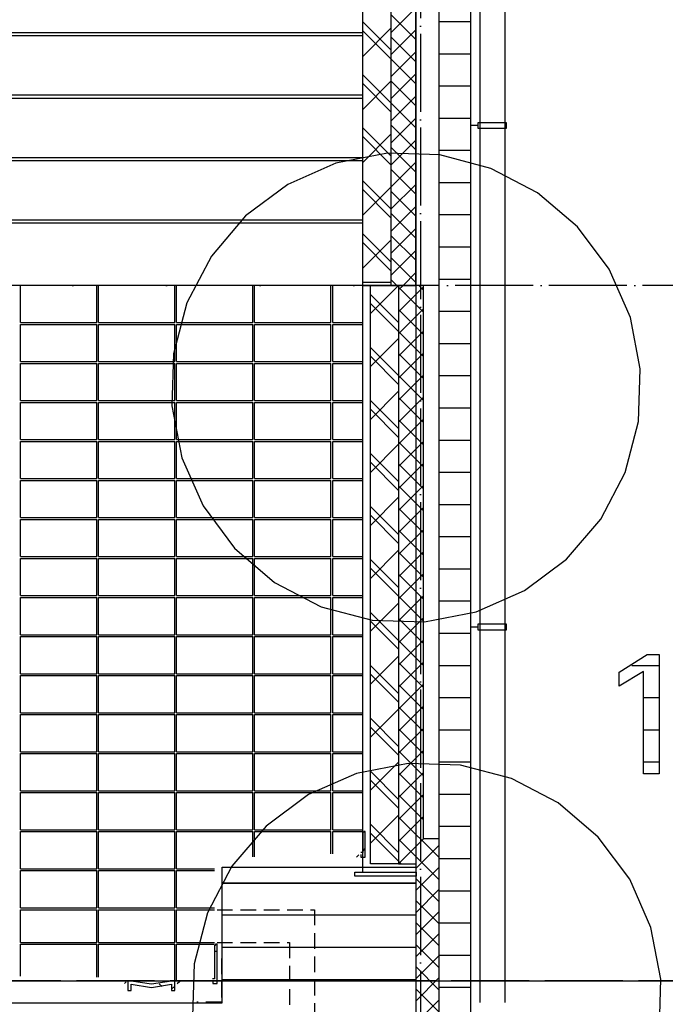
# Model space of a CAD drawing. Extents: x -34050 to 15826, y -13300 to 25096.
# Tile 33 of 40: x -5864 to -3795, y 12584 to 15738. Entities that reach past the tile are written whole.
import ezdxf

# ---------------------------------------------------------------- set-up
doc = ezdxf.new("R2010")
doc.units = 0
doc.header["$MEASUREMENT"] = 0
doc.linetypes.add('DASHDOT', pattern=[300, 250, -25, 0, -25])
doc.linetypes.add('DASHED', pattern=[75, 50, -25])
for name, color, linetype in [('LAYER01', 7, 'CONTINUOUS'), ('LAYER05', 7, 'CONTINUOUS'), ('LAYER31', 3, 'CONTINUOUS')]:
    doc.layers.add(name, color=color, linetype=linetype)

msp = doc.modelspace()

# ---------------------------------------------------------------- linework, layer by layer
at = {"layer": 'LAYER01', "color": 1, "linetype": 'DASHDOT'}
for p, q in [((-4579.93815, 24695.813), (-4579.93815, 9165.7509)), ((-3318.25105, 14887.2177), (-32164.3738, 14887.2177)), ((-2731.0011, 12659.21785), (-31480.43825, 12659.21785))]:
    msp.add_line(p, q, dxfattribs=at)
at = {"layer": 'LAYER01', "color": 1, "linetype": 'Continuous'}
for p, q in [((-4389.93645, 19117.87415), (-4389.93645, 12589.87655)), ((-4309.9369, 19117.87415), (-4309.9369, 12589.87655)), ((-4764.93835, 13006.8756), (-4764.93835, 17399.62465)), ((-4593.9369, 13006.8756), (-4593.9369, 17399.62465)), ((-4674.9386, 16548.62825), (-4674.9386, 14887.2177)), ((-4594.93675, 14887.2177), (-4594.93675, 16553.5614)), ((-4394.9379, 15399.31335), (-4419.93635, 15399.31335)), ((-4394.9379, 15389.3112), (-4394.9379, 15409.3109)), ((-4394.9379, 15409.3109), (-4304.93815, 15409.3109)), ((-4304.93815, 15409.3109), (-4304.93815, 15389.3112)), ((-4304.93815, 15389.3112), (-4394.9379, 15389.3112)), ((-4764.93835, 14887.2177), (-7790.9378, 14887.2177)), ((-4674.9386, 14887.2177), (-4594.93675, 14887.2177)), ((-4569.9379, 14887.2177), (-4649.93745, 14887.2177)), ((-4649.93745, 14887.2177), (-4649.93745, 13034.2224)), ((-4569.9379, 13114.2212), (-4569.9379, 14887.2177)), ((-4394.9379, 13792.5308), (-4419.93635, 13792.5308)), ((-4394.9379, 13782.53325), (-4394.9379, 13802.53295)), ((-4394.9379, 13802.53295), (-4304.93815, 13802.53295)), ((-4304.93815, 13802.53295), (-4304.93815, 13782.53325)), ((-4304.93815, 13782.53325), (-4394.9379, 13782.53325)), ((-4764.93835, 13134.2209), (-4764.93835, 13069.87455)), ((-4756.9378, 13137.22075), (-4761.93655, 13137.22075)), ((-4761.93655, 13137.22075), (-4761.93655, 13134.2209)), ((-4756.9378, 13055.8777), (-4756.9378, 13137.22075)), ((-4519.9383, 13114.2212), (-4569.9379, 13114.2212)), ((-4519.9383, 12034.21705), (-4519.9383, 13114.2212)), ((-4784.6981, 13055.3879), (-4777.41735, 13062.66325)), ((-4764.93835, 13069.87455), (-4770.9366, 13069.87455)), ((-4770.813, 13063.87635), (-4770.813, 13055.8777)), ((-4764.94065, 13075.14495), (-4756.9351, 13083.1482)), ((-4764.93835, 13069.87455), (-4764.93835, 13069.87455)), ((-4770.813, 13055.8777), (-4756.9378, 13055.8777)), ((-4649.93745, 13034.2224), (-4594.93675, 13034.2224)), ((-4594.93675, 13034.2224), (-4594.93675, 12034.21705)), ((-5214.93835, 12972.2183), (-5214.93835, 13023.2193)), ((-5214.93835, 13023.2193), (-4594.93675, 13023.2193)), ((-4789.93685, 13006.8756), (-4593.9369, 13006.8756)), ((-4789.93685, 12994.87305), (-4789.93685, 13006.8756)), ((-4594.93675, 13023.2193), (-4594.93675, 12972.2183)), ((-4593.9369, 13006.8756), (-4593.9369, 12994.87305)), ((-4594.93675, 12972.2183), (-5214.93835, 12972.2183)), ((-4593.9369, 12994.87305), (-4789.93685, 12994.87305)), ((-5239.93685, 12769.8555), (-5233.5697, 12776.21765)), ((-5231.93625, 12776.21765), (-5236.9377, 12776.21765)), ((-5236.9377, 12776.21765), (-5236.9377, 12773.21855)), ((-5231.93625, 12651.21995), (-5231.93625, 12776.21765)), ((-5239.93685, 12773.21855), (-5239.93685, 12665.2214)), ((-22684.2499, 12659.21785), (-1538.2509, 12659.21785)), ((-5528.8471, 12650.64925), (-5523.39895, 12656.0974)), ((-5507.24905, 12658.2176), (-5517.2489, 12658.2176)), ((-5517.2489, 12658.2176), (-5517.2489, 12628.22035)), ((-5442.2508, 12648.2155), (-5507.1354, 12658.18255)), ((-5377.2499, 12658.2176), (-5442.2508, 12648.2155)), ((-5408.1688, 12641.09575), (-5416.8358, 12649.7658)), ((-5367.25005, 12658.2176), (-5377.2499, 12658.2176)), ((-5367.25005, 12628.22035), (-5367.25005, 12658.2176)), ((-5359.52455, 12650.2655), (-5351.4511, 12658.33895)), ((-5239.93685, 12665.2214), (-5245.93775, 12665.2214)), ((-5245.81145, 12659.21785), (-5245.81145, 12651.21995)), ((-5245.81145, 12651.21995), (-5231.93625, 12651.21995)), ((-5239.93685, 12665.2214), (-5239.93685, 12665.2214)), ((-5517.2489, 12628.22035), (-5507.24905, 12628.22035)), ((-5507.24905, 12628.22035), (-5507.24905, 12648.22005)), ((-5507.24905, 12648.22005), (-5442.2508, 12638.22325)), ((-5442.2508, 12638.22325), (-5377.36855, 12648.18495)), ((-5377.2526, 12632.53785), (-5367.25005, 12642.54)), ((-5377.2499, 12648.22005), (-5377.2499, 12628.22035)), ((-5377.2499, 12628.22035), (-5367.25005, 12628.22035))]:
    msp.add_line(p, q, dxfattribs=at)
at = {"layer": 'LAYER01', "color": 3, "linetype": 'Continuous'}
for p, q in [((-4519.9383, 12114.2166), (-4519.9383, 16502.22015)), ((-4419.93635, 16502.22015), (-4419.93635, 12114.2166)), ((-4764.93835, 14896.87805), (-4764.93835, 16487.21925)), ((-4674.9386, 16487.21925), (-4674.9386, 14896.87805)), ((-4674.9386, 14896.87805), (-4764.93835, 14896.87805)), ((-4739.9372, 13034.2224), (-4739.9372, 14887.2177)), ((-4739.9372, 14887.2177), (-4649.93745, 14887.2177)), ((-4649.93745, 14887.2177), (-4649.93745, 13034.2224)), ((-4764.93835, 13134.2209), (-4764.93835, 13069.87455)), ((-4756.9378, 13137.22075), (-4761.93655, 13137.22075)), ((-4761.93655, 13137.22075), (-4761.93655, 13134.2209)), ((-4756.9378, 13055.8777), (-4756.9378, 13137.22075)), ((-4764.93835, 13069.87455), (-4770.9366, 13069.87455)), ((-4770.813, 13063.87635), (-4770.813, 13055.8777)), ((-4764.93835, 13069.87455), (-4764.93835, 13069.87455)), ((-4770.813, 13055.8777), (-4756.9378, 13055.8777)), ((-4649.93745, 13034.2224), (-4739.9372, 13034.2224)), ((-5214.93835, 12589.22045), (-5214.93835, 12972.2183)), ((-5214.93835, 12972.2183), (-4594.93675, 12972.2183)), ((-5214.93835, 12589.22045), (-5214.93835, 12972.2183)), ((-5214.93835, 12972.2183), (-4594.93675, 12972.2183)), ((-4594.93675, 12972.2183), (-4594.93675, 12034.21705)), ((-4594.93675, 12972.2183), (-4594.93675, 12589.22045)), ((-5231.93625, 12776.21765), (-5236.9377, 12776.21765)), ((-5236.9377, 12776.21765), (-5236.9377, 12773.21855)), ((-5231.93625, 12651.21995), (-5231.93625, 12776.21765)), ((-5239.93685, 12773.21855), (-5239.93685, 12665.2214)), ((-5239.93685, 12665.2214), (-5245.93775, 12665.2214)), ((-5245.81145, 12659.21785), (-5245.81145, 12651.21995)), ((-5245.81145, 12651.21995), (-5231.93625, 12651.21995)), ((-5239.93685, 12665.2214), (-5239.93685, 12665.2214)), ((-7699.9382, 12589.22045), (-5214.93835, 12589.22045))]:
    msp.add_line(p, q, dxfattribs=at)
at = {"layer": 'LAYER01', "color": 5, "linetype": 'Continuous'}
for p, q in [((-4674.9386, 15696.5744), (-4594.9341, 15776.5793)), ((-4594.9341, 15674.55595), (-4674.9386, 15754.55935)), ((-4674.9386, 15641.42305), (-4764.93835, 15731.41935)), ((-4764.9357, 15620.7306), (-4674.9386, 15710.72845)), ((-7790.9378, 15697.22135), (-4764.93835, 15697.22135)), ((-7790.9378, 15687.21925), (-4764.93835, 15687.21925)), ((-4674.9386, 15613.1363), (-4764.93835, 15703.13415)), ((-4674.9386, 15625.8667), (-4594.93675, 15705.8655)), ((-4594.9341, 15603.84675), (-4674.9386, 15683.8516)), ((-4674.9386, 15555.15745), (-4594.9341, 15635.15625)), ((-4594.9341, 15533.13295), (-4674.9386, 15613.1363)), ((-4674.94125, 15471.71325), (-4764.93835, 15561.7157)), ((-4674.9386, 15484.44365), (-4594.93675, 15564.447)), ((-4674.94125, 15443.4326), (-4764.93835, 15533.4305)), ((-4764.9357, 15451.0269), (-4674.9386, 15541.0248)), ((-4594.9341, 15462.4237), (-4674.9386, 15542.4286)), ((-7790.9378, 15497.2168), (-4764.93835, 15497.2168)), ((-4674.9386, 15413.73445), (-4594.9341, 15493.7378)), ((-7790.9378, 15487.21925), (-4764.93835, 15487.21925)), ((-4594.9341, 15391.7145), (-4674.9386, 15471.71325)), ((-4674.9386, 15343.0191), (-4594.9341, 15423.024)), ((-4594.9341, 15321.00065), (-4674.9386, 15401.00555)), ((-4674.94125, 15302.0096), (-4764.93835, 15392.00745)), ((-4764.93835, 15281.31865), (-4674.9386, 15371.3211)), ((-4674.9386, 15273.72435), (-4764.93835, 15363.72225)), ((-4594.9341, 15250.29145), (-4674.9386, 15330.29635)), ((-4674.9363, 15272.3114), (-4594.93675, 15352.31475)), ((-7790.9378, 15297.2183), (-4764.93835, 15297.2183)), ((-7790.9378, 15287.22075), (-4764.93835, 15287.22075)), ((-4674.9386, 15201.60215), (-4594.9341, 15281.60705)), ((-4594.9341, 15179.5822), (-4674.9386, 15259.581)), ((-4674.94125, 15132.3059), (-4764.93835, 15222.30375)), ((-4674.9363, 15130.89295), (-4594.93675, 15210.8917)), ((-4764.93835, 15111.615), (-4674.9386, 15201.61135)), ((-4674.94125, 15104.0207), (-4764.93835, 15194.01855)), ((-4594.9341, 15108.8684), (-4674.9386, 15188.8733)), ((-4674.9386, 15060.17915), (-4594.9341, 15140.184)), ((-4594.9341, 15038.1592), (-4674.9386, 15118.16405)), ((-7790.9378, 15097.21985), (-4764.93835, 15097.21985)), ((-7790.9378, 15087.2177), (-4764.93835, 15087.2177)), ((-4674.94125, 14962.59765), (-4764.93835, 15052.5955)), ((-4594.9341, 14967.44995), (-4674.9386, 15047.45025)), ((-4674.9363, 14989.4699), (-4594.93675, 15069.4687)), ((-4764.93835, 14941.90675), (-4674.9386, 15031.90765)), ((-4674.94125, 14934.317), (-4764.93835, 15024.3149)), ((-4674.9386, 14918.7607), (-4594.9341, 14998.75945)), ((-4594.9341, 14896.73615), (-4674.9386, 14976.74105)), ((-4635.767, 14887.2177), (-4594.93675, 14928.05175)), ((-4764.93835, 14897.22135), (-4674.9386, 14897.22135)), ((-4656.12795, 14887.2177), (-4674.9386, 14906.0318)), ((-5861.25105, 14768.219), (-5861.25105, 14887.2177)), ((-5617.2512, 14768.219), (-5617.2512, 14887.2177)), ((-5611.2499, 14768.219), (-5611.2499, 14887.2177)), ((-5367.25005, 14768.219), (-5367.25005, 14887.2177)), ((-5361.2488, 14768.219), (-5361.2488, 14887.2177)), ((-5117.2489, 14768.219), (-5117.2489, 14887.2177)), ((-5111.2503, 14768.219), (-5111.2503, 14887.2177)), ((-4867.25005, 14768.219), (-4867.25005, 14887.2177)), ((-4861.24915, 14768.219), (-4861.24915, 14887.2177)), ((-4764.93835, 14887.2177), (-4674.9386, 14887.2177)), ((-4739.9395, 14797.20155), (-4649.93745, 14887.20245)), ((-4649.93745, 14767.89095), (-4739.9372, 14857.89185)), ((-4649.93745, 14873.04995), (-4635.76965, 14887.2177)), ((-4649.93745, 14802.3361), (-4569.94055, 14882.33645)), ((-4569.94055, 14801.033), (-4649.93745, 14881.0272)), ((-4569.94055, 14871.74225), (-4585.41375, 14887.2177)), ((-4649.93745, 14739.6042), (-4739.9372, 14829.60665)), ((-4569.94055, 14730.3192), (-4649.93745, 14810.3195)), ((-4649.93515, 14731.6269), (-4569.94055, 14811.6272)), ((-5861.25105, 14768.219), (-5617.2512, 14768.219)), ((-5861.25105, 14762.22075), (-5617.2512, 14762.22075)), ((-5861.25105, 14643.2205), (-5861.25105, 14762.22075)), ((-5617.2512, 14643.2205), (-5617.2512, 14762.22075)), ((-5611.2499, 14768.219), (-5367.25005, 14768.219)), ((-5611.2499, 14762.22075), (-5367.25005, 14762.22075)), ((-5611.2499, 14643.2205), (-5611.2499, 14762.22075)), ((-5367.25005, 14643.2205), (-5367.25005, 14762.22075)), ((-5361.2488, 14768.219), (-5117.2489, 14768.219)), ((-5361.2488, 14762.22075), (-5117.2489, 14762.22075)), ((-5361.2488, 14643.2205), (-5361.2488, 14762.22075)), ((-5117.2489, 14643.2205), (-5117.2489, 14762.22075)), ((-5111.2503, 14768.219), (-4867.25005, 14768.219)), ((-5111.2503, 14762.22075), (-4867.25005, 14762.22075)), ((-5111.2503, 14643.2205), (-5111.2503, 14762.22075)), ((-4867.25005, 14643.2205), (-4867.25005, 14762.22075)), ((-4861.24915, 14768.219), (-4764.93835, 14768.219)), ((-4861.24915, 14762.22075), (-4764.93835, 14762.22075)), ((-4861.24915, 14643.2205), (-4861.24915, 14762.22075)), ((-4649.93745, 14660.91765), (-4569.94055, 14740.91185)), ((-4569.94055, 14659.61), (-4649.93745, 14739.6103)), ((-4739.9372, 14627.49785), (-4649.93745, 14717.4988)), ((-4649.93745, 14598.18725), (-4739.9372, 14688.1836)), ((-4649.9401, 14590.20385), (-4569.9379, 14670.20415)), ((-4569.94055, 14588.90075), (-4649.93745, 14668.8965)), ((-5861.25105, 14643.2205), (-5617.2512, 14643.2205)), ((-5861.25105, 14637.2177), (-5617.2512, 14637.2177)), ((-5861.25105, 14518.21745), (-5861.25105, 14637.2177)), ((-5617.2512, 14518.21745), (-5617.2512, 14637.2177)), ((-5611.2499, 14643.2205), (-5367.25005, 14643.2205)), ((-5611.2499, 14637.2177), (-5367.25005, 14637.2177)), ((-5611.2499, 14518.21745), (-5611.2499, 14637.2177)), ((-5367.25005, 14518.21745), (-5367.25005, 14637.2177)), ((-5361.2488, 14643.2205), (-5117.2489, 14643.2205)), ((-5361.2488, 14637.2177), (-5117.2489, 14637.2177)), ((-5361.2488, 14518.21745), (-5361.2488, 14637.2177)), ((-5117.2489, 14518.21745), (-5117.2489, 14637.2177)), ((-5111.2503, 14643.2205), (-4867.25005, 14643.2205)), ((-5111.2503, 14637.2177), (-4867.25005, 14637.2177)), ((-5111.2503, 14518.21745), (-5111.2503, 14637.2177)), ((-4867.25005, 14518.21745), (-4867.25005, 14637.2177)), ((-4861.24915, 14643.2205), (-4764.93835, 14643.2205)), ((-4861.24915, 14637.2177), (-4764.93835, 14637.2177)), ((-4861.24915, 14518.21745), (-4861.24915, 14637.2177)), ((-4649.93745, 14569.9005), (-4739.9372, 14659.90295)), ((-4649.93745, 14519.49465), (-4569.94055, 14599.48885)), ((-4569.94055, 14518.18695), (-4649.93745, 14598.18725)), ((-4739.9372, 14457.7942), (-4649.93745, 14547.79055)), ((-5861.25105, 14518.21745), (-5617.2512, 14518.21745)), ((-5861.25105, 14512.21925), (-5617.2512, 14512.21925)), ((-5861.25105, 14393.219), (-5861.25105, 14512.21925)), ((-5617.2512, 14393.219), (-5617.2512, 14512.21925)), ((-5611.2499, 14518.21745), (-5367.25005, 14518.21745)), ((-5611.2499, 14512.21925), (-5367.25005, 14512.21925)), ((-5611.2499, 14393.219), (-5611.2499, 14512.21925)), ((-5367.25005, 14393.219), (-5367.25005, 14512.21925)), ((-5361.2488, 14518.21745), (-5117.2489, 14518.21745)), ((-5361.2488, 14512.21925), (-5117.2489, 14512.21925)), ((-5361.2488, 14393.219), (-5361.2488, 14512.21925)), ((-5117.2489, 14393.219), (-5117.2489, 14512.21925)), ((-5111.2503, 14518.21745), (-4867.25005, 14518.21745)), ((-5111.2503, 14512.21925), (-4867.25005, 14512.21925)), ((-5111.2503, 14393.219), (-5111.2503, 14512.21925)), ((-4867.25005, 14393.219), (-4867.25005, 14512.21925)), ((-4861.24915, 14518.21745), (-4764.93835, 14518.21745)), ((-4861.24915, 14512.21925), (-4764.93835, 14512.21925)), ((-4861.24915, 14393.219), (-4861.24915, 14512.21925)), ((-4649.93745, 14428.4775), (-4739.9372, 14518.4799)), ((-4649.93745, 14448.7808), (-4569.9379, 14528.7857)), ((-4569.94055, 14447.4777), (-4649.93745, 14527.47805)), ((-4649.93745, 14400.19685), (-4739.9372, 14490.1947)), ((-4649.93745, 14378.0716), (-4569.94055, 14458.0719)), ((-4569.94055, 14376.7685), (-4649.93745, 14456.7688)), ((-5861.25105, 14393.219), (-5617.2512, 14393.219)), ((-5861.25105, 14387.22075), (-5617.2512, 14387.22075)), ((-5861.25105, 14268.22205), (-5861.25105, 14387.22075)), ((-5617.2512, 14268.22205), (-5617.2512, 14387.22075)), ((-5611.2499, 14393.219), (-5367.25005, 14393.219)), ((-5611.2499, 14387.22075), (-5367.25005, 14387.22075)), ((-5611.2499, 14268.22205), (-5611.2499, 14387.22075)), ((-5367.25005, 14268.22205), (-5367.25005, 14387.22075)), ((-5361.2488, 14393.219), (-5117.2489, 14393.219)), ((-5361.2488, 14387.22075), (-5117.2489, 14387.22075)), ((-5361.2488, 14268.22205), (-5361.2488, 14387.22075)), ((-5117.2489, 14268.22205), (-5117.2489, 14387.22075)), ((-5111.2503, 14393.219), (-4867.25005, 14393.219)), ((-5111.2503, 14387.22075), (-4867.25005, 14387.22075)), ((-5111.2503, 14268.22205), (-5111.2503, 14387.22075)), ((-4867.25005, 14268.22205), (-4867.25005, 14387.22075)), ((-4861.24915, 14393.219), (-4764.93835, 14393.219)), ((-4861.24915, 14387.22075), (-4764.93835, 14387.22075)), ((-4861.24915, 14268.22205), (-4861.24915, 14387.22075)), ((-4649.93745, 14307.36235), (-4569.9379, 14387.36265)), ((-4569.9379, 14306.0547), (-4649.93745, 14386.055)), ((-4739.9372, 14288.0844), (-4649.9401, 14378.0823)), ((-4649.93745, 14258.7738), (-4739.9372, 14348.77625)), ((-4649.93745, 14230.4886), (-4739.9372, 14320.49105)), ((-4649.93745, 14236.65315), (-4569.94055, 14316.64885)), ((-4569.9379, 14235.34545), (-4649.93745, 14315.34575)), ((-5861.25105, 14268.22205), (-5617.2512, 14268.22205)), ((-5861.25105, 14262.2177), (-5617.2512, 14262.2177)), ((-5861.25105, 14143.219), (-5861.25105, 14262.2177)), ((-5617.2512, 14143.219), (-5617.2512, 14262.2177)), ((-5611.2499, 14268.22205), (-5367.25005, 14268.22205)), ((-5611.2499, 14262.2177), (-5367.25005, 14262.2177)), ((-5611.2499, 14143.219), (-5611.2499, 14262.2177)), ((-5367.25005, 14143.219), (-5367.25005, 14262.2177)), ((-5361.2488, 14268.22205), (-5117.2489, 14268.22205)), ((-5361.2488, 14262.2177), (-5117.2489, 14262.2177)), ((-5361.2488, 14143.219), (-5361.2488, 14262.2177)), ((-5117.2489, 14143.219), (-5117.2489, 14262.2177)), ((-5111.2503, 14268.22205), (-4867.25005, 14268.22205)), ((-5111.2503, 14262.2177), (-4867.25005, 14262.2177)), ((-5111.2503, 14143.219), (-5111.2503, 14262.2177)), ((-4867.25005, 14143.219), (-4867.25005, 14262.2177)), ((-4861.24915, 14268.22205), (-4764.93835, 14268.22205)), ((-4861.24915, 14262.2177), (-4764.93835, 14262.2177)), ((-4861.24915, 14143.219), (-4861.24915, 14262.2177)), ((-4649.93745, 14165.93935), (-4569.94055, 14245.93965)), ((-4569.94055, 14164.63775), (-4649.93745, 14244.63195)), ((-4739.9372, 14118.38075), (-4649.9401, 14208.3786)), ((-4649.93745, 14089.07015), (-4739.9372, 14179.068)), ((-4649.9401, 14095.2301), (-4569.94055, 14175.2304)), ((-4569.94055, 14093.9224), (-4649.93745, 14173.92275)), ((-5861.25105, 14143.219), (-5617.2512, 14143.219)), ((-5861.25105, 14137.21925), (-5617.2512, 14137.21925)), ((-5861.25105, 14018.2205), (-5861.25105, 14137.21925)), ((-5617.2512, 14018.2205), (-5617.2512, 14137.21925)), ((-5611.2499, 14143.219), (-5367.25005, 14143.219)), ((-5611.2499, 14137.21925), (-5367.25005, 14137.21925)), ((-5611.2499, 14018.2205), (-5611.2499, 14137.21925)), ((-5367.25005, 14018.2205), (-5367.25005, 14137.21925)), ((-5361.2488, 14143.219), (-5117.2489, 14143.219)), ((-5361.2488, 14137.21925), (-5117.2489, 14137.21925)), ((-5361.2488, 14018.2205), (-5361.2488, 14137.21925)), ((-5117.2489, 14018.2205), (-5117.2489, 14137.21925)), ((-5111.2503, 14143.219), (-4867.25005, 14143.219)), ((-5111.2503, 14137.21925), (-4867.25005, 14137.21925)), ((-5111.2503, 14018.2205), (-5111.2503, 14137.21925)), ((-4867.25005, 14018.2205), (-4867.25005, 14137.21925)), ((-4861.24915, 14143.219), (-4764.93835, 14143.219)), ((-4861.24915, 14137.21925), (-4764.93835, 14137.21925)), ((-4861.24915, 14018.2205), (-4861.24915, 14137.21925)), ((-4649.93745, 14060.7849), (-4739.9372, 14150.7828)), ((-4649.93745, 14024.5224), (-4569.94055, 14104.5166)), ((-4569.9379, 14023.2147), (-4649.93745, 14103.2135)), ((-4739.9372, 13948.67705), (-4649.93745, 14038.67495)), ((-5861.25105, 14018.2205), (-5617.2512, 14018.2205)), ((-5861.25105, 14012.2223), (-5617.2512, 14012.2223)), ((-5861.25105, 13893.21745), (-5861.25105, 14012.2223)), ((-5617.2512, 13893.21745), (-5617.2512, 14012.2223)), ((-5611.2499, 14018.2205), (-5367.25005, 14018.2205)), ((-5611.2499, 14012.2223), (-5367.25005, 14012.2223)), ((-5611.2499, 13893.21745), (-5611.2499, 14012.2223)), ((-5367.25005, 13893.21745), (-5367.25005, 14012.2223)), ((-5361.2488, 14018.2205), (-5117.2489, 14018.2205)), ((-5361.2488, 14012.2223), (-5117.2489, 14012.2223)), ((-5361.2488, 13893.21745), (-5361.2488, 14012.2223)), ((-5117.2489, 13893.21745), (-5117.2489, 14012.2223)), ((-5111.2503, 14018.2205), (-4867.25005, 14018.2205)), ((-5111.2503, 14012.2223), (-4867.25005, 14012.2223)), ((-5111.2503, 13893.21745), (-5111.2503, 14012.2223)), ((-4867.25005, 13893.21745), (-4867.25005, 14012.2223)), ((-4861.24915, 14018.2205), (-4764.93835, 14018.2205)), ((-4861.24915, 14012.2223), (-4764.93835, 14012.2223)), ((-4861.24915, 13893.21745), (-4861.24915, 14012.2223)), ((-4649.93745, 13919.3619), (-4739.9372, 14009.3643)), ((-4649.9401, 13953.80705), (-4569.9379, 14033.80735)), ((-4569.9379, 13952.5055), (-4649.93745, 14032.4997)), ((-4649.93745, 13891.07665), (-4739.9372, 13981.0791)), ((-4649.93745, 13883.09935), (-4569.94055, 13963.09815)), ((-4569.94055, 13881.79015), (-4649.93745, 13961.79045)), ((-5861.25105, 13893.21745), (-5617.2512, 13893.21745)), ((-5861.25105, 13887.21925), (-5617.2512, 13887.21925)), ((-5861.25105, 13768.219), (-5861.25105, 13887.21925)), ((-5617.2512, 13768.219), (-5617.2512, 13887.21925)), ((-5611.2499, 13893.21745), (-5367.25005, 13893.21745)), ((-5611.2499, 13887.21925), (-5367.25005, 13887.21925)), ((-5611.2499, 13768.219), (-5611.2499, 13887.21925)), ((-5367.25005, 13768.219), (-5367.25005, 13887.21925)), ((-5361.2488, 13893.21745), (-5117.2489, 13893.21745)), ((-5361.2488, 13887.21925), (-5117.2489, 13887.21925)), ((-5361.2488, 13768.219), (-5361.2488, 13887.21925)), ((-5117.2489, 13768.219), (-5117.2489, 13887.21925)), ((-5111.2503, 13893.21745), (-4867.25005, 13893.21745)), ((-5111.2503, 13887.21925), (-4867.25005, 13887.21925)), ((-5111.2503, 13768.219), (-5111.2503, 13887.21925)), ((-4867.25005, 13768.219), (-4867.25005, 13887.21925)), ((-4861.24915, 13893.21745), (-4764.93835, 13893.21745)), ((-4861.24915, 13887.21925), (-4764.93835, 13887.21925)), ((-4861.24915, 13768.219), (-4861.24915, 13887.21925)), ((-4649.93745, 13812.38405), (-4569.9379, 13892.3889)), ((-4569.9379, 13811.08245), (-4649.93745, 13891.08125)), ((-4739.93455, 13778.9734), (-4649.93745, 13868.97125)), ((-4649.93745, 13749.6582), (-4739.9372, 13839.65605)), ((-4649.9401, 13741.6748), (-4569.94055, 13821.6751)), ((-4569.9379, 13740.37325), (-4649.93745, 13820.372)), ((-4649.93745, 13721.373), (-4739.9372, 13811.3693)), ((-5861.25105, 13768.219), (-5617.2512, 13768.219)), ((-5861.25105, 13762.22075), (-5617.2512, 13762.22075)), ((-5861.25105, 13643.2205), (-5861.25105, 13762.22075)), ((-5617.2512, 13643.2205), (-5617.2512, 13762.22075)), ((-5611.2499, 13768.219), (-5367.25005, 13768.219)), ((-5611.2499, 13762.22075), (-5367.25005, 13762.22075)), ((-5611.2499, 13643.2205), (-5611.2499, 13762.22075)), ((-5367.25005, 13643.2205), (-5367.25005, 13762.22075)), ((-5361.2488, 13768.219), (-5117.2489, 13768.219)), ((-5361.2488, 13762.22075), (-5117.2489, 13762.22075)), ((-5361.2488, 13643.2205), (-5361.2488, 13762.22075)), ((-5117.2489, 13643.2205), (-5117.2489, 13762.22075)), ((-5111.2503, 13768.219), (-4867.25005, 13768.219)), ((-5111.2503, 13762.22075), (-4867.25005, 13762.22075)), ((-5111.2503, 13643.2205), (-5111.2503, 13762.22075)), ((-4867.25005, 13643.2205), (-4867.25005, 13762.22075)), ((-4861.24915, 13768.219), (-4764.93835, 13768.219)), ((-4861.24915, 13762.22075), (-4764.93835, 13762.22075)), ((-4861.24915, 13643.2205), (-4861.24915, 13762.22075)), ((-4649.93745, 13670.9671), (-4569.9379, 13750.9659)), ((-4569.9379, 13669.6594), (-4649.93745, 13749.6582)), ((-4739.93455, 13609.26515), (-4649.93745, 13699.263)), ((-4649.93745, 13579.94995), (-4739.9372, 13669.9524)), ((-4649.9401, 13600.25175), (-4569.94055, 13680.2521)), ((-4569.9379, 13598.9502), (-4649.93745, 13678.94895)), ((-5861.25105, 13643.2205), (-5617.2512, 13643.2205)), ((-5861.25105, 13637.2177), (-5617.2512, 13637.2177)), ((-5861.25105, 13518.21745), (-5861.25105, 13637.2177)), ((-5617.2512, 13518.21745), (-5617.2512, 13637.2177)), ((-5611.2499, 13643.2205), (-5367.25005, 13643.2205)), ((-5611.2499, 13637.2177), (-5367.25005, 13637.2177)), ((-5611.2499, 13518.21745), (-5611.2499, 13637.2177)), ((-5367.25005, 13518.21745), (-5367.25005, 13637.2177)), ((-5361.2488, 13643.2205), (-5117.2489, 13643.2205)), ((-5361.2488, 13637.2177), (-5117.2489, 13637.2177)), ((-5361.2488, 13518.21745), (-5361.2488, 13637.2177)), ((-5117.2489, 13518.21745), (-5117.2489, 13637.2177)), ((-5111.2503, 13643.2205), (-4867.25005, 13643.2205)), ((-5111.2503, 13637.2177), (-4867.25005, 13637.2177)), ((-5111.2503, 13518.21745), (-5111.2503, 13637.2177)), ((-4867.25005, 13518.21745), (-4867.25005, 13637.2177)), ((-4861.24915, 13643.2205), (-4764.93835, 13643.2205)), ((-4861.24915, 13637.2177), (-4764.93835, 13637.2177)), ((-4861.24915, 13518.21745), (-4861.24915, 13637.2177)), ((-4649.93745, 13551.6693), (-4739.9372, 13641.66565)), ((-4649.93745, 13529.54405), (-4569.9379, 13609.54285)), ((-4569.9379, 13528.24095), (-4649.93745, 13608.23975)), ((-4649.9401, 13458.83485), (-4569.94055, 13538.8336)), ((-4569.9379, 13457.52715), (-4649.93745, 13537.52595)), ((-5861.25105, 13518.21745), (-5617.2512, 13518.21745)), ((-5861.25105, 13512.21925), (-5617.2512, 13512.21925)), ((-5861.25105, 13393.2205), (-5861.25105, 13512.21925)), ((-5617.2512, 13393.2205), (-5617.2512, 13512.21925)), ((-5611.2499, 13518.21745), (-5367.25005, 13518.21745)), ((-5611.2499, 13512.21925), (-5367.25005, 13512.21925)), ((-5611.2499, 13393.2205), (-5611.2499, 13512.21925)), ((-5367.25005, 13393.2205), (-5367.25005, 13512.21925)), ((-5361.2488, 13518.21745), (-5117.2489, 13518.21745)), ((-5361.2488, 13512.21925), (-5117.2489, 13512.21925)), ((-5361.2488, 13393.2205), (-5361.2488, 13512.21925)), ((-5117.2489, 13393.2205), (-5117.2489, 13512.21925)), ((-5111.2503, 13518.21745), (-4867.25005, 13518.21745)), ((-5111.2503, 13512.21925), (-4867.25005, 13512.21925)), ((-5111.2503, 13393.2205), (-5111.2503, 13512.21925)), ((-4867.25005, 13393.2205), (-4867.25005, 13512.21925)), ((-4861.24915, 13518.21745), (-4764.93835, 13518.21745)), ((-4861.24915, 13512.21925), (-4764.93835, 13512.21925)), ((-4861.24915, 13393.2205), (-4861.24915, 13512.21925)), ((-4739.93455, 13439.56145), (-4649.93745, 13529.55935)), ((-4649.93745, 13410.2463), (-4739.9372, 13500.2426)), ((-4649.93745, 13381.96105), (-4739.9372, 13471.962)), ((-4649.93745, 13388.1256), (-4569.94055, 13468.1198)), ((-4569.9379, 13386.81795), (-4649.93745, 13466.8167)), ((-5861.25105, 13393.2205), (-5617.2512, 13393.2205)), ((-5861.25105, 13387.2223), (-5617.2512, 13387.2223)), ((-5861.25105, 13268.21745), (-5861.25105, 13387.2223)), ((-5617.2512, 13268.21745), (-5617.2512, 13387.2223)), ((-5611.2499, 13393.2205), (-5367.25005, 13393.2205)), ((-5611.2499, 13387.2223), (-5367.25005, 13387.2223)), ((-5611.2499, 13268.21745), (-5611.2499, 13387.2223)), ((-5367.25005, 13268.21745), (-5367.25005, 13387.2223)), ((-5361.2488, 13393.2205), (-5117.2489, 13393.2205)), ((-5361.2488, 13387.2223), (-5117.2489, 13387.2223)), ((-5361.2488, 13268.21745), (-5361.2488, 13387.2223)), ((-5117.2489, 13268.21745), (-5117.2489, 13387.2223)), ((-5111.2503, 13393.2205), (-4867.25005, 13393.2205)), ((-5111.2503, 13387.2223), (-4867.25005, 13387.2223)), ((-5111.2503, 13268.21745), (-5111.2503, 13387.2223)), ((-4867.25005, 13268.21745), (-4867.25005, 13387.2223)), ((-4861.24915, 13393.2205), (-4764.93835, 13393.2205)), ((-4861.24915, 13387.2223), (-4764.93835, 13387.2223)), ((-4861.24915, 13268.21745), (-4861.24915, 13387.2223)), ((-4649.9401, 13317.4118), (-4569.9379, 13397.4106)), ((-4569.9379, 13316.1087), (-4649.93745, 13396.1075)), ((-4739.9372, 13269.8532), (-4649.9401, 13359.84955)), ((-4649.93745, 13240.5426), (-4739.9372, 13330.53895)), ((-4649.9401, 13246.698), (-4569.94055, 13326.70135)), ((-4569.9379, 13245.3949), (-4649.93745, 13325.3937)), ((-4649.93745, 13212.2574), (-4739.9372, 13302.2537)), ((-5861.25105, 13268.21745), (-5617.2512, 13268.21745)), ((-5861.25105, 13262.21925), (-5617.2512, 13262.21925)), ((-5861.25105, 13143.219), (-5861.25105, 13262.21925)), ((-5617.2512, 13143.219), (-5617.2512, 13262.21925)), ((-5611.2499, 13268.21745), (-5367.25005, 13268.21745)), ((-5611.2499, 13262.21925), (-5367.25005, 13262.21925)), ((-5611.2499, 13143.219), (-5611.2499, 13262.21925)), ((-5367.25005, 13143.219), (-5367.25005, 13262.21925)), ((-5361.2488, 13268.21745), (-5117.2489, 13268.21745)), ((-5361.2488, 13262.21925), (-5117.2489, 13262.21925)), ((-5361.2488, 13143.219), (-5361.2488, 13262.21925)), ((-5117.2489, 13143.219), (-5117.2489, 13262.21925)), ((-5111.2503, 13268.21745), (-4867.25005, 13268.21745)), ((-5111.2503, 13262.21925), (-4867.25005, 13262.21925)), ((-5111.2503, 13143.219), (-5111.2503, 13262.21925)), ((-4867.25005, 13143.219), (-4867.25005, 13262.21925)), ((-4861.24915, 13268.21745), (-4764.93835, 13268.21745)), ((-4861.24915, 13262.21925), (-4764.93835, 13262.21925)), ((-4861.24915, 13143.219), (-4861.24915, 13262.21925)), ((-4649.93745, 13175.98875), (-4569.9379, 13255.99215)), ((-4569.9379, 13174.68565), (-4649.93745, 13254.68445)), ((-4739.9372, 13100.14955), (-4649.9401, 13190.14585)), ((-4649.9401, 13105.27955), (-4569.94055, 13185.2783)), ((-4649.93745, 13070.8328), (-4739.93455, 13160.8307)), ((-4519.9383, 13053.9749), (-4649.93745, 13183.97675)), ((-5861.25105, 13143.219), (-5617.2512, 13143.219)), ((-5861.25105, 13137.22075), (-5617.2512, 13137.22075)), ((-5861.25105, 13018.2205), (-5861.25105, 13137.22075)), ((-5617.2512, 13018.2205), (-5617.2512, 13137.22075)), ((-5611.2499, 13143.219), (-5367.25005, 13143.219)), ((-5611.2499, 13137.22075), (-5367.25005, 13137.22075)), ((-5611.2499, 13018.2205), (-5611.2499, 13137.22075)), ((-5367.25005, 13018.2205), (-5367.25005, 13137.22075)), ((-5361.2488, 13143.219), (-5117.2489, 13143.219)), ((-5361.2488, 13137.22075), (-5117.2489, 13137.22075)), ((-5361.2488, 13018.2205), (-5361.2488, 13137.22075)), ((-5117.2489, 13056.87715), (-5117.2489, 13137.22075)), ((-5111.2503, 13143.219), (-4867.25005, 13143.219)), ((-5111.2503, 13137.22075), (-4867.25005, 13137.22075)), ((-5111.2503, 13056.87715), (-5111.2503, 13137.22075)), ((-4867.25005, 13066.37575), (-4867.25005, 13137.22075)), ((-4861.24915, 13143.219), (-4764.93835, 13143.219)), ((-4861.24915, 13137.22075), (-4764.93835, 13137.22075)), ((-4861.24915, 13066.37575), (-4861.24915, 13137.22075)), ((-4649.93745, 13042.5537), (-4739.9372, 13132.55005)), ((-4649.93745, 13034.5703), (-4569.9379, 13114.5691)), ((-4519.9383, 12983.2657), (-4649.93745, 13113.2614)), ((-4594.93675, 13018.8614), (-4519.94095, 13093.85835)), ((-4641.6065, 13034.2224), (-4649.93745, 13042.5537)), ((-5861.25105, 13018.2205), (-5617.2512, 13018.2205)), ((-5861.25105, 13012.2177), (-5617.2512, 13012.2177)), ((-5861.25105, 12893.21745), (-5861.25105, 13012.2177)), ((-5617.2512, 12893.21745), (-5617.2512, 13012.2177)), ((-5611.2499, 13018.2205), (-5367.25005, 13018.2205)), ((-5611.2499, 13012.2177), (-5367.25005, 13012.2177)), ((-5611.2499, 12893.21745), (-5611.2499, 13012.2177)), ((-5367.25005, 12893.21745), (-5367.25005, 13012.2177)), ((-5361.2488, 13018.2205), (-5239.93685, 13018.2205)), ((-5361.2488, 13012.2177), (-5239.93685, 13012.2177)), ((-5361.2488, 12893.21745), (-5361.2488, 13012.2177)), ((-4594.93675, 12948.1476), (-4519.9383, 13023.1491)), ((-4519.9383, 12912.55645), (-4594.93675, 12987.5519)), ((-4594.9341, 12877.43835), (-4519.94095, 12952.4353)), ((-4519.9383, 12841.84265), (-4594.93675, 12916.83805)), ((-5861.25105, 12893.21745), (-5617.2512, 12893.21745)), ((-5861.25105, 12887.21925), (-5617.2512, 12887.21925)), ((-5861.25105, 12782.2212), (-5861.25105, 12887.21925)), ((-5617.2512, 12782.2212), (-5617.2512, 12887.21925)), ((-5611.2499, 12893.21745), (-5367.25005, 12893.21745)), ((-5611.2499, 12887.21925), (-5367.25005, 12887.21925)), ((-5611.2499, 12782.2212), (-5611.2499, 12887.21925)), ((-5367.25005, 12782.2212), (-5367.25005, 12887.21925)), ((-5361.2488, 12893.21745), (-5239.93685, 12893.21745)), ((-5361.2488, 12887.21925), (-5239.93685, 12887.21925)), ((-5361.2488, 12782.2212), (-5361.2488, 12887.21925)), ((-4594.93675, 12806.73065), (-4519.9383, 12881.72605)), ((-4519.9383, 12771.1334), (-4594.93675, 12846.12885)), ((-4594.93905, 12736.0161), (-4519.94095, 12811.01685)), ((-5861.25105, 12782.2212), (-5617.2512, 12782.2212)), ((-5861.25105, 12776.21765), (-5617.2512, 12776.21765)), ((-5861.25105, 12674.37515), (-5861.25105, 12776.21765)), ((-5617.2512, 12671.37605), (-5617.2512, 12776.21765)), ((-5611.2499, 12782.2212), (-5367.25005, 12782.2212)), ((-5611.2499, 12776.21765), (-5367.25005, 12776.21765)), ((-5611.2499, 12671.37605), (-5611.2499, 12776.21765)), ((-5367.25005, 12662.8731), (-5367.25005, 12776.21765)), ((-5361.2488, 12782.2212), (-5239.93685, 12782.2212)), ((-5361.2488, 12776.21765), (-5239.93685, 12776.21765)), ((-5361.2488, 12662.8731), (-5361.2488, 12776.21765)), ((-4519.9383, 12700.4242), (-4594.93675, 12775.4196)), ((-4594.93675, 12665.30685), (-4519.9383, 12740.3076)), ((-4519.9383, 12629.7104), (-4594.93675, 12704.7058)), ((-4594.93905, 12594.59765), (-4519.94095, 12669.5938)), ((-4519.9383, 12559.00115), (-4594.93675, 12633.9966)), ((-4594.93675, 12523.88915), (-4519.9383, 12598.8846))]:
    msp.add_line(p, q, dxfattribs=at)
at = {"layer": 'LAYER01', "color": 2, "linetype": 'Continuous'}
for p, q in [((-4419.93635, 15731.41935), (-4519.9383, 15731.41935)), ((-4419.93635, 15628.29435), (-4519.9383, 15628.29435)), ((-4419.93635, 15525.1648), (-4519.9383, 15525.1648)), ((-4419.93635, 15422.0398), (-4519.9383, 15422.0398)), ((-4419.93635, 15318.9148), (-4519.9383, 15318.9148)), ((-4419.93635, 15215.7852), (-4519.9383, 15215.7852)), ((-4419.93635, 15112.6602), (-4519.9383, 15112.6602)), ((-4419.93635, 15009.53065), (-4519.9383, 15009.53065)), ((-4419.93635, 14906.40565), (-4519.9383, 14906.40565)), ((-4419.93635, 14803.27455), (-4519.9383, 14803.27455)), ((-4419.93635, 14700.15105), (-4519.9383, 14700.15105)), ((-4419.93635, 14597.02605), (-4519.9383, 14597.02605)), ((-4419.93635, 14493.89495), (-4519.9383, 14493.89495)), ((-4419.93635, 14390.76995), (-4519.9383, 14390.76995)), ((-4419.93635, 14287.6404), (-4519.9383, 14287.6404)), ((-4419.93635, 14184.5154), (-4519.9383, 14184.5154)), ((-4419.93635, 14081.3858), (-4519.9383, 14081.3858)), ((-4419.93635, 13978.2608), (-4519.9383, 13978.2608)), ((-4419.93635, 13875.13125), (-4519.9383, 13875.13125)), ((-4419.93635, 13772.00625), (-4519.9383, 13772.00625)), ((-4419.93635, 13668.88125), (-4519.9383, 13668.88125)), ((-4419.93635, 13565.75165), (-4519.9383, 13565.75165)), ((-4419.93635, 13462.62665), (-4519.9383, 13462.62665)), ((-4419.93635, 13359.49705), (-4519.9383, 13359.49705)), ((-4419.93635, 13256.37205), (-4519.9383, 13256.37205)), ((-4419.93635, 13153.24095), (-4519.9383, 13153.24095)), ((-4419.93635, 13050.11595), (-4519.9383, 13050.11595)), ((-4419.93635, 12946.9925), (-4519.9383, 12946.9925)), ((-4419.93635, 12843.8614), (-4519.9383, 12843.8614)), ((-4419.93635, 12740.73715), (-4519.9383, 12740.73715)), ((-4419.93635, 12637.6068), (-4519.9383, 12637.6068))]:
    msp.add_line(p, q, dxfattribs=at)
at = {"layer": 'LAYER01', "color": 2, "linetype": 'DASHED'}
for p, q in [((-5231.93625, 12887.21925), (-4919.93865, 12887.21925)), ((-4919.93865, 12887.21925), (-4919.93865, 12391.87775)), ((-5231.93625, 12782.2212), (-4999.9382, 12782.2212)), ((-4999.9382, 12782.2212), (-4999.9382, 12391.87775))]:
    msp.add_line(p, q, dxfattribs=at)
at = {"layer": 'LAYER01', "color": 6, "linetype": 'Continuous'}
for p, q in [((-4594.93675, 12869.0933), (-5214.93835, 12869.0933)), ((-4594.93675, 12869.0933), (-5214.93835, 12869.0933)), ((-5239.93685, 12754.3442), (-5231.93625, 12754.3442)), ((-4594.93675, 12765.96755), (-5214.93835, 12765.96755)), ((-4594.93675, 12765.96755), (-5214.93835, 12765.96755)), ((-4594.93675, 12662.838), (-5214.93835, 12662.838)), ((-4594.93675, 12662.838), (-5214.93835, 12662.838))]:
    msp.add_line(p, q, dxfattribs=at)
at = {"layer": 'LAYER05', "color": 1, "linetype": 'Continuous'}
for p, q in [((-4685.07235, 15310.4828), (-4850.7797, 15278.46525)), ((-4517.5701, 15304.95455), (-4685.07235, 15310.4828)), ((-4354.33465, 15262.0865), (-4517.5701, 15304.95455)), ((-4850.7797, 15278.46525), (-5005.1918, 15210.347)), ((-4204.7497, 15183.934), (-4354.33465, 15262.0865)), ((-5005.1918, 15210.347), (-5140.551, 15109.54435)), ((-4076.3283, 15074.4278), (-4204.7497, 15183.934)), ((-5140.551, 15109.54435), (-5250.058, 14981.12335)), ((-3975.52565, 14939.06405), (-4076.3283, 15074.4278)), ((-5250.058, 14981.12335), (-5328.2097, 14831.54145)), ((-3907.407, 14784.65425), (-3975.52565, 14939.06405)), ((-5328.2097, 14831.54145), (-5371.07965, 14668.30445)), ((-3875.43795, 14619.5297), (-3907.407, 14784.65425)), ((-5371.07965, 14668.30445), (-5376.606, 14500.79805)), ((-3880.9189, 14451.44195), (-3875.39255, 14618.9499)), ((-3875.43795, 14619.5297), (-3875.43795, 14619.5297)), ((-5376.606, 14500.79805), (-5344.5915, 14335.0937)), ((-3923.7892, 14288.2065), (-3880.9189, 14451.44195)), ((-5344.5915, 14335.0937), (-5276.47285, 14180.6839)), ((-4001.9409, 14138.62305), (-3923.7892, 14288.2065)), ((-5276.47285, 14180.6839), (-5175.6706, 14045.32015)), ((-4111.4479, 14010.20205), (-4001.9409, 14138.62305)), ((-5175.6706, 14045.32015), (-5047.2492, 13935.8124)), ((-4246.8067, 13909.3994), (-4111.4479, 14010.20205)), ((-5047.2492, 13935.8124), (-4897.66425, 13857.66145)), ((-4401.2192, 13841.28115), (-4246.8067, 13909.3994)), ((-4897.66425, 13857.66145), (-4734.4284, 13814.7934)), ((-4566.9262, 13809.2636), (-4401.2192, 13841.28115)), ((-4734.4284, 13814.7934), (-4566.9262, 13809.2636)), ((-4619.07425, 13355.8304), (-4784.78165, 13323.81895)), ((-4451.57205, 13350.3021), (-4619.07425, 13355.8304)), ((-4288.33655, 13307.4341), (-4451.57205, 13350.3021)), ((-4784.78165, 13323.81895), (-4939.19375, 13255.6946)), ((-4138.74895, 13229.28315), (-4288.33655, 13307.4341)), ((-4939.19375, 13255.6946), (-5074.5552, 13154.89195)), ((-4010.3298, 13119.7754), (-4138.74895, 13229.28315)), ((-5074.5552, 13154.89195), (-5184.0622, 13026.47095)), ((-3909.5276, 12984.4162), (-4010.3298, 13119.7754)), ((-5184.0622, 13026.47095), (-5262.2139, 12876.88905)), ((-3841.40625, 12830.00185), (-3909.5276, 12984.4162)), ((-5262.2139, 12876.88905), (-5305.08425, 12713.6528)), ((-3809.43755, 12664.8781), (-3841.40625, 12830.00185)), ((-5305.08425, 12713.6528), (-5310.6106, 12546.14565)), ((-3814.91815, 12496.78955), (-3809.3918, 12664.2967)), ((-3809.43755, 12664.8781), (-3809.43755, 12664.8781))]:
    msp.add_line(p, q, dxfattribs=at)
at = {"layer": 'LAYER05', "color": 3, "linetype": 'Continuous'}
for p, q in [((-3943.375, 13647.9065), (-3853.40345, 13705.159)), ((-3853.43855, 13705.1239), (-3814.62555, 13705.1239)), ((-3814.62555, 13705.1239), (-3814.62555, 13321.875)), ((-3943.375, 13624.7513), (-3943.375, 13647.9065)), ((-3865.68795, 13649.96645), (-3943.27165, 13602.99375)), ((-3865.68795, 13321.875), (-3865.68795, 13649.96645)), ((-3943.375, 13602.96935), (-3943.375, 13624.7513)), ((-3814.62555, 13321.875), (-3865.68795, 13321.875))]:
    msp.add_line(p, q, dxfattribs=at)
at = {"layer": 'LAYER05', "color": 2, "linetype": 'Continuous'}
for p, q in [((-3814.62555, 13668.88125), (-3903.06205, 13668.88125)), ((-3814.62555, 13565.75165), (-3865.68795, 13565.75165)), ((-3814.62555, 13462.62665), (-3865.68795, 13462.62665)), ((-3814.62555, 13359.49705), (-3865.68795, 13359.49705))]:
    msp.add_line(p, q, dxfattribs=at)
at = {"layer": 'LAYER31', "color": 3, "linetype": 'DASHED'}
for p, q in [((-5217.8112, 12731.09285), (-5217.8112, 12591.407)), ((-5217.8112, 12591.407), (-5296.5004, 12591.407))]:
    msp.add_line(p, q, dxfattribs=at)

doc.saveas('drawing.dxf')
